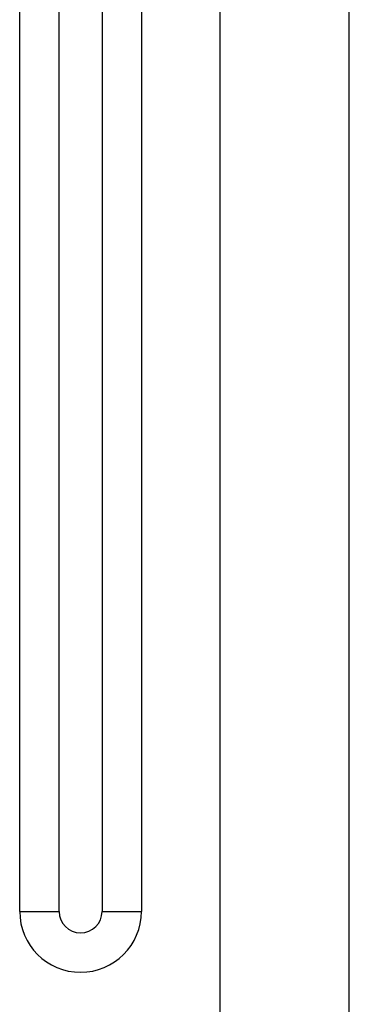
# Model space of a CAD drawing. Header units: millimetres. Extents: x 46 to 1053, y -1019 to 1364.
# Tile 20 of 31: x 239 to 357, y 663 to 1014. Entities that reach past the tile are written whole.
import ezdxf

# ---------------------------------------------------------------- set-up
doc = ezdxf.new("R2010")
doc.units = ezdxf.units.MM
doc.header["$LTSCALE"] = 23.1
doc.layers.get('0').update_dxf_attribs({"linetype": 'CONTINUOUS'})

msp = doc.modelspace()

# ---------------------------------------------------------------- linework, layer by layer
at = {"color": 7, "linetype": 'CONTINUOUS'}
for p, q in [((356.61, 310.02), (356.61, 1165.62)), ((310.61, 310.02), (310.61, 1126.22)), ((268.61, 1106.72), (268.61, 696.04)), ((282.61, 1106.72), (282.61, 696.04)), ((253.29, 696.04), (253.29, 1086.04)), ((239.29, 696.04), (239.29, 1080.66)), ((239.29, 696.04), (253.29, 696.04)), ((268.61, 696.04), (282.61, 696.04))]:
    msp.add_line(p, q, dxfattribs=at)
for radius in [21.66, 7.66]:
    msp.add_arc((260.95, 696.04), radius, 180, 360, dxfattribs=at)

doc.saveas('drawing.dxf')
